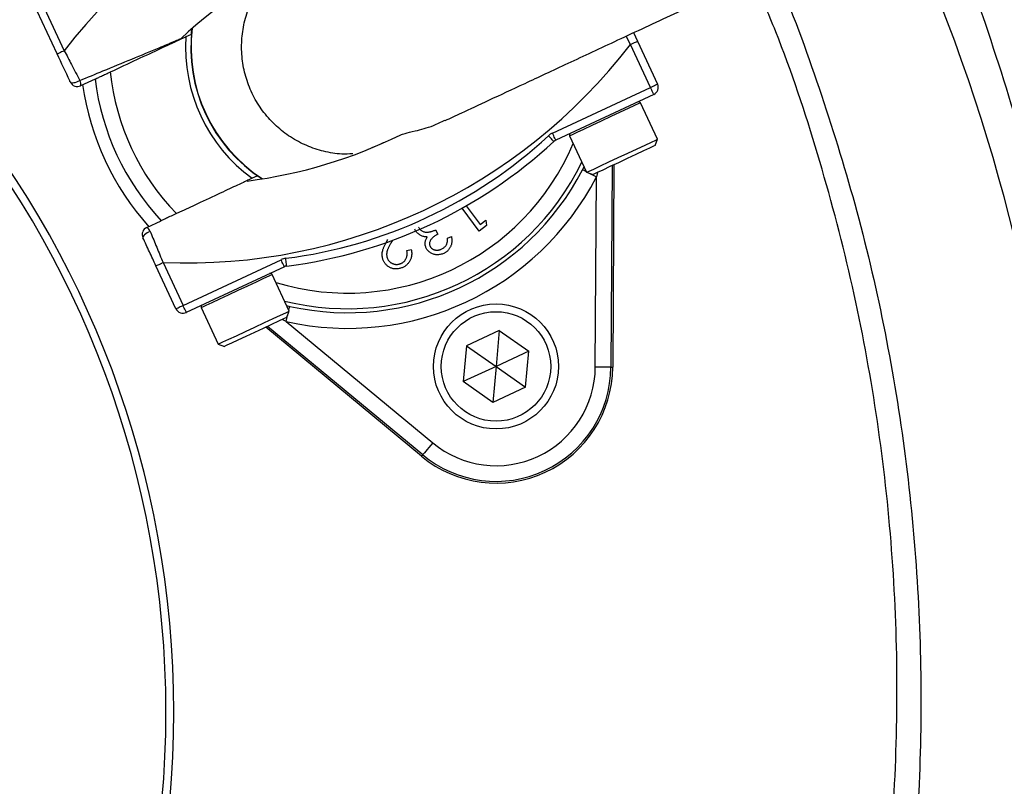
# Model space of a CAD drawing. Header units: millimetres. Extents: x 2565 to 4379, y 1813 to 5592.
# Tile 23 of 27: x 3552 to 3804, y 4644 to 4840. Entities that reach past the tile are written whole.
import ezdxf

# ---------------------------------------------------------------- set-up
doc = ezdxf.new("R2010")
doc.units = ezdxf.units.MM
doc.header["$LTSCALE"] = 2

msp = doc.modelspace()

# ---------------------------------------------------------------- linework, layer by layer
at = {"color": 7, "linetype": 'Continuous', "lineweight": 25}
for p, q in [((3561.72, 4831.17), (3556.61, 4842.14)), ((3558.42, 4842.98), (3563.53, 4832.02)), ((3596.06, 4836.26), (3596.21, 4837.68)), ((3709.24, 4836.63), (3710.25, 4834.45)), ((3713.55, 4822.64), (3708.44, 4833.61)), ((3710.25, 4834.45), (3715.36, 4823.48)), ((3571.41, 4824.77), (3567.72, 4823.05)), ((3688.46, 4810.94), (3713.55, 4822.64)), ((3714.4, 4820.83), (3689.3, 4809.13)), ((3715.33, 4809.35), (3710.98, 4818.68)), ((3692.86, 4810.23), (3697.21, 4800.9)), ((3714.75, 4807.75), (3715.33, 4809.35)), ((3715.33, 4809.35), (3715.33, 4809.35)), ((3696.19, 4801.57), (3696.55, 4802.3)), ((3697.21, 4800.9), (3698.8, 4800.32)), ((3703.76, 4802.63), (3703.42, 4751.05)), ((3704.21, 4802.84), (3703.88, 4751.05)), ((3614.15, 4799.21), (3612.97, 4800.01)), ((3699.43, 4751.08), (3699.74, 4799.73)), ((3669.68, 4785.87), (3665.35, 4791.72)), ((3666.39, 4792.31), (3669.94, 4787.51)), ((3584.62, 4786.79), (3588.31, 4788.51)), ((3669.94, 4787.51), (3671.45, 4788.63)), ((3671.45, 4788.63), (3671.57, 4787.27)), ((3658.57, 4786.16), (3659.09, 4785.05)), ((3671.57, 4787.27), (3669.68, 4785.87)), ((3647.48, 4783.49), (3647.4, 4783.35)), ((3661.61, 4784.01), (3662.59, 4784.47)), ((3651.22, 4780.9), (3652.33, 4781.17)), ((3588.8, 4777.82), (3593.92, 4766.85)), ((3593.92, 4766.85), (3619.01, 4778.55)), ((3592.11, 4766.01), (3586.99, 4776.97)), ((3619.85, 4776.74), (3594.76, 4765.04)), ((3621.08, 4765.4), (3616.73, 4774.73)), ((3598.6, 4766.28), (3602.95, 4756.94)), ((3620.41, 4766.83), (3621.22, 4766.61)), ((3620.5, 4763.8), (3621.08, 4765.4)), ((3620.35, 4762.71), (3657.82, 4731.68)), ((3654.97, 4728.25), (3615.09, 4761.28)), ((3655.26, 4728.6), (3615.54, 4761.49)), ((3674.82, 4760.45), (3666.45, 4756.54)), ((3674.82, 4760.45), (3674.02, 4751.24)), ((3674.82, 4760.45), (3682.39, 4755.15)), ((3602.95, 4756.94), (3604.55, 4756.36)), ((3666.45, 4756.54), (3665.65, 4747.34)), ((3666.45, 4756.54), (3674.02, 4751.24)), ((3682.39, 4755.15), (3674.02, 4751.24)), ((3681.59, 4745.95), (3682.39, 4755.15)), ((3674.02, 4751.24), (3665.65, 4747.34)), ((3674.02, 4751.24), (3673.21, 4742.04)), ((3674.02, 4751.24), (3681.59, 4745.95)), ((3703.42, 4751.05), (3703.88, 4751.05)), ((3673.21, 4742.04), (3665.65, 4747.34)), ((3681.59, 4745.95), (3673.21, 4742.04)), ((3655.26, 4728.6), (3654.97, 4728.25))]:
    msp.add_line(p, q, dxfattribs=at)
at = {"color": 8, "linetype": 'Continuous', "lineweight": 25}
for p, q in [((3708.44, 4833.61), (3707.33, 4835.74)), ((3700.03, 4800.89), (3699.74, 4799.73)), ((3620.35, 4762.71), (3619.3, 4763.24))]:
    msp.add_line(p, q, dxfattribs=at)
at = {"color": 7, "linetype": 'Continuous', "lineweight": 25, "flags": 128}
for points in [[(3594.68, 4835.62), (3595.89, 4836.18), (3596.06, 4836.26)], [(3708.44, 4833.61), (3708.79, 4833.77), (3709.13, 4833.93), (3709.44, 4834.08), (3709.72, 4834.2), (3709.94, 4834.31), (3710.11, 4834.39), (3710.21, 4834.43), (3710.25, 4834.45)], [(3563.53, 4832.02), (3563.18, 4831.85), (3562.84, 4831.69), (3562.52, 4831.55), (3562.25, 4831.42), (3562.02, 4831.32), (3561.86, 4831.24), (3561.75, 4831.19), (3561.72, 4831.17)], [(3565.06, 4824.01), (3565.16, 4823.9), (3565.35, 4823.83), (3565.62, 4823.81), (3565.94, 4823.84), (3566.31, 4823.92), (3566.7, 4824.04), (3567.1, 4824.21), (3567.5, 4824.4)], [(3713.55, 4822.64), (3713.9, 4822.8), (3714.24, 4822.96), (3714.56, 4823.11), (3714.83, 4823.24), (3715.06, 4823.34), (3715.23, 4823.42), (3715.33, 4823.47), (3715.36, 4823.48)], [(3714.4, 4820.83), (3714.38, 4820.86), (3714.33, 4820.96), (3714.25, 4821.13), (3714.15, 4821.36), (3714.02, 4821.63), (3713.87, 4821.95), (3713.72, 4822.29), (3713.55, 4822.64)], [(3689.3, 4809.13), (3689.29, 4809.16), (3689.24, 4809.26), (3689.16, 4809.43), (3689.06, 4809.66), (3688.93, 4809.93), (3688.78, 4810.25), (3688.62, 4810.59), (3688.46, 4810.94)], [(3688.79, 4808.78), (3688.76, 4808.81), (3688.69, 4808.89), (3688.56, 4809.03), (3688.39, 4809.21), (3688.19, 4809.43), (3687.95, 4809.69), (3687.7, 4809.96), (3687.43, 4810.25)], [(3697.21, 4800.9), (3697.25, 4800.92), (3697.82, 4801.18), (3699.02, 4801.74), (3700.76, 4802.55), (3702.9, 4803.55), (3705.3, 4804.67), (3707.76, 4805.82), (3710.12, 4806.92), (3712.19, 4807.88), (3713.82, 4808.64), (3714.9, 4809.14), (3715.33, 4809.35)], [(3714.75, 4807.75), (3714.75, 4807.75), (3714.34, 4807.56), (3713.31, 4807.08), (3711.76, 4806.36), (3709.8, 4805.44), (3707.6, 4804.42), (3705.33, 4803.36), (3703.18, 4802.36), (3701.32, 4801.49), (3699.9, 4800.83), (3699.04, 4800.43), (3698.8, 4800.32)], [(3612.97, 4800.01), (3612.79, 4799.93), (3611.58, 4799.37)], [(3585.52, 4785.75), (3585.12, 4785.58), (3584.73, 4785.38), (3584.38, 4785.15), (3584.09, 4784.92), (3583.85, 4784.7), (3583.7, 4784.48), (3583.63, 4784.29), (3583.65, 4784.13)], [(3586.99, 4776.97), (3587.03, 4776.99), (3587.13, 4777.04), (3587.3, 4777.12), (3587.52, 4777.22), (3587.8, 4777.35), (3588.11, 4777.5), (3588.45, 4777.65), (3588.8, 4777.82)], [(3619.85, 4776.74), (3619.84, 4776.78), (3619.79, 4776.88), (3619.71, 4777.05), (3619.61, 4777.27), (3619.48, 4777.55), (3619.33, 4777.86), (3619.17, 4778.2), (3619.01, 4778.55)], [(3620.45, 4776.91), (3620.44, 4776.95), (3620.43, 4777.06), (3620.41, 4777.25), (3620.38, 4777.49), (3620.34, 4777.8), (3620.29, 4778.14), (3620.25, 4778.51), (3620.2, 4778.9)], [(3592.11, 4766.01), (3592.14, 4766.03), (3592.24, 4766.07), (3592.41, 4766.15), (3592.64, 4766.26), (3592.91, 4766.38), (3593.22, 4766.53), (3593.56, 4766.69), (3593.92, 4766.85)], [(3594.76, 4765.04), (3594.75, 4765.08), (3594.7, 4765.18), (3594.62, 4765.35), (3594.52, 4765.57), (3594.39, 4765.85), (3594.24, 4766.16), (3594.08, 4766.5), (3593.92, 4766.85)], [(3602.95, 4756.94), (3603.21, 4757.06), (3604.11, 4757.49), (3605.61, 4758.18), (3607.57, 4759.1), (3609.87, 4760.17), (3612.32, 4761.31), (3614.75, 4762.45), (3616.98, 4763.49), (3618.84, 4764.35), (3620.2, 4764.99), (3620.95, 4765.33), (3621.08, 4765.4)], [(3620.5, 4763.8), (3620.36, 4763.74), (3619.64, 4763.4), (3618.33, 4762.79), (3616.56, 4761.96), (3614.46, 4760.98), (3612.2, 4759.93), (3609.97, 4758.89), (3607.94, 4757.95), (3606.29, 4757.17), (3605.14, 4756.64), (3604.59, 4756.38), (3604.55, 4756.36)], [(3703.42, 4751.05), (3703.34, 4751.05), (3703.1, 4751.06), (3702.73, 4751.06), (3702.23, 4751.06), (3701.63, 4751.07), (3700.94, 4751.07), (3700.2, 4751.08), (3699.43, 4751.08)], [(3657.82, 4731.68), (3657.32, 4731.08), (3656.85, 4730.51), (3656.41, 4729.98), (3656.03, 4729.52), (3655.71, 4729.13), (3655.47, 4728.85), (3655.32, 4728.67), (3655.26, 4728.6)]]:
    msp.add_lwpolyline(points, dxfattribs=at)
at = {"color": 8, "linetype": 'Continuous', "lineweight": 25, "flags": 128}
for points in [[(3710.98, 4818.68), (3710.97, 4818.68), (3710.54, 4818.48), (3709.47, 4817.98), (3707.84, 4817.22), (3705.77, 4816.25), (3703.41, 4815.15), (3700.94, 4814), (3698.55, 4812.89), (3696.4, 4811.89), (3694.67, 4811.08), (3693.47, 4810.52), (3692.9, 4810.25), (3692.86, 4810.23)], [(3696.19, 4801.57), (3696.27, 4801.53), (3696.48, 4801.42), (3696.81, 4801.25), (3697.12, 4801.09)], [(3698.13, 4800.56), (3698.39, 4800.42), (3699.05, 4800.08), (3699.74, 4799.73)], [(3616.73, 4774.73), (3616.59, 4774.67), (3615.85, 4774.32), (3614.49, 4773.69), (3612.63, 4772.82), (3610.4, 4771.78), (3607.97, 4770.65), (3605.51, 4769.5), (3603.22, 4768.43), (3601.25, 4767.52), (3599.76, 4766.82), (3598.86, 4766.4), (3598.6, 4766.28)], [(3620.99, 4765.59), (3621.07, 4765.93), (3621.15, 4766.29), (3621.2, 4766.52), (3621.22, 4766.61)], [(3620.35, 4762.71), (3620.52, 4763.46), (3620.68, 4764.18), (3620.74, 4764.47)]]:
    msp.add_lwpolyline(points, dxfattribs=at)
at = {"color": 7, "linetype": 'Continuous', "lineweight": 25}
for radius in [16, 14]:
    msp.add_circle((3674.02, 4751.24), radius, dxfattribs=at)
for centre, radius, start, end in [((3341.54, 4662.81), 647.19, 1.68232, 178.31768), ((3341.54, 4662.81), 250, 279.2069, 80.7931), ((3341.54, 4662.81), 248, 279.2818, 80.7182), ((3677.12, 4744.6), 143.33, 87.5829, 142.4171), ((3360.99, 4676.01), 458.64, 343.1186, 24.7986), ((3677.12, 4744.6), 123.33, 113.6355, 132.8003), ((3635.98, 4832.81), 40, 172.9043, 237.0957), ((3594.85, 4921.03), 143.33, 267.5829, 322.4171), ((3635.98, 4832.81), 41.4, 176.1144, 233.8856), ((3635.98, 4832.81), 60.99, 185.8562, 224.1438), ((3566.87, 4824.86), 2, 205, 295), ((3566.02, 4823.47), 1.75, 346.045, 32.3386), ((3635.98, 4832.81), 68.42, 187.9236, 222.0712), ((3635.98, 4832.81), 65.07, 187.0993, 222.9007), ((3713.55, 4822.64), 2, 295, 25), ((3710.53, 4818.47), 0.5, 25, 115), ((3594.85, 4921.03), 123.33, 277.1997, 296.3645), ((3690.15, 4807.31), 4, 115, 132.8003), ((3693.31, 4810.44), 0.5, 115, 205), ((3604.99, 4899.27), 121.33, 277.1997, 312.8003), ((3604.99, 4899.27), 123.33, 277.1997, 312.8003), ((3690.15, 4807.31), 2, 115, 132.8003), ((3635.98, 4832.81), 67.83, 257.427, 332.573), ((3635.98, 4832.81), 71.83, 257.427, 332.573), ((3585.47, 4784.98), 2, 115, 205), ((3583.85, 4785.22), 1.75, 17.662, 63.9549), ((3620.7, 4774.93), 4, 97.1997, 115), ((3620.7, 4774.93), 2, 97.1997, 115), ((3616.27, 4774.52), 0.5, 25, 115), ((3593.92, 4766.85), 2, 205, 295), ((3599.05, 4766.49), 0.5, 115, 205), ((3674.02, 4751.24), 29.86, 230.3695, 359.6305), ((3674.02, 4751.24), 29.41, 230.3695, 359.6305), ((3674.02, 4751.24), 25.41, 230.3695, 359.6305)]:
    msp.add_arc(centre, radius, start, end, dxfattribs=at)
at = {"color": 8, "linetype": 'Continuous', "lineweight": 25}
for radius, start, end in [(40.07, 173.0133, 236.9867), (62.81, 253.0383, 336.9617), (66.81, 256.0524, 333.9476)]:
    msp.add_arc((3635.98, 4832.81), radius, start, end, dxfattribs=at)
at = {"color": 7, "linetype": 'Continuous', "lineweight": 25}
for points, knots in [([(3625.6, 4053.63), (3634.2, 4055.48), (3651.25, 4059.15), (3676.17, 4066.66), (3700.21, 4075.77), (3723.37, 4086.6), (3745.66, 4098.99), (3768.38, 4113.67), (3791.36, 4130.86), (3814.39, 4150.68), (3836.28, 4172.08), (3858.02, 4195.96), (3879.42, 4222.38), (3900.33, 4251.31), (3919.88, 4281.44), (3938.1, 4312.52), (3955, 4344.34), (3970.47, 4376.81), (3984.44, 4409.87), (3997.31, 4444.87), (4008.76, 4481.86), (4018.52, 4520.86), (4026.15, 4560.45), (4031.65, 4600.57), (4034.99, 4641.18), (4036.2, 4682.2), (4035.29, 4723.55), (4032.32, 4762.07), (4027.73, 4797.58), (4021.96, 4830), (4014.56, 4862.15), (4005.46, 4893.91), (3994.61, 4925.17), (3981.87, 4955.77), (3967.37, 4985.69), (3956.08, 5004.79), (3950.42, 5014.35)], [0, 0, 0, 0, 0.022891, 0.04538, 0.067617, 0.089727, 0.111796, 0.133891, 0.160033, 0.186344, 0.212867, 0.239623, 0.270311, 0.301272, 0.332452, 0.363742, 0.394988, 0.426155, 0.457257, 0.488318, 0.523095, 0.557915, 0.592833, 0.627904, 0.663182, 0.698741, 0.734607, 0.770697, 0.799167, 0.827706, 0.856301, 0.884936, 0.913607, 0.942321, 0.971105, 1, 1, 1, 1]), ([(3785.02, 4932.27), (3789.99, 4923.76), (3799.94, 4906.73), (3813, 4880.17), (3825.35, 4851.32), (3836.43, 4820), (3845.89, 4786.22), (3853.08, 4751.85), (3857.95, 4717.11), (3860.47, 4682.16), (3860.56, 4647.11), (3858.29, 4612.07), (3853.67, 4577.23), (3846.75, 4542.8), (3837.54, 4508.98), (3826.02, 4475.87), (3812.27, 4443.57), (3796.39, 4412.22), (3778.47, 4382.03), (3758.6, 4353.19), (3736.8, 4325.8), (3713.2, 4299.92), (3687.9, 4275.63), (3661.07, 4253.11), (3632.85, 4232.49), (3603.3, 4213.88), (3572.55, 4197.3), (3540.72, 4182.76), (3508.04, 4170.42), (3482.15, 4162.51), (3467.21, 4158.78), (3463.54, 4157.86)], [0, 0, 0, 0, 0.030307, 0.060638, 0.090945, 0.126785, 0.162748, 0.198752, 0.234715, 0.270554, 0.306428, 0.342425, 0.378463, 0.41446, 0.450334, 0.486201, 0.52219, 0.558221, 0.59421, 0.630077, 0.665868, 0.70178, 0.737734, 0.773646, 0.809437, 0.845138, 0.88096, 0.916824, 0.952646, 0.988348, 1, 1, 1, 1]), ([(3661.01, 4814.14), (3662.35, 4814.76), (3665.41, 4816.19), (3672.23, 4819.37), (3681.35, 4823.62), (3692.41, 4828.78), (3705.22, 4834.76), (3719.65, 4841.48), (3735.52, 4848.88), (3752.6, 4856.85), (3770.75, 4865.31), (3783.21, 4871.12), (3789.55, 4874.08)], [0, 0, 0, 0, 0.067587, 0.154392, 0.245577, 0.341085, 0.440585, 0.544166, 0.651941, 0.763818, 0.879821, 1, 1, 1, 1]), ([(3632.94, 4289.12), (3639.51, 4294.2), (3654.43, 4305.73), (3676.28, 4325.36), (3698.41, 4347.87), (3718.98, 4371.76), (3737.92, 4396.84), (3755.32, 4423.31), (3771.06, 4451.14), (3785.08, 4480.27), (3797.15, 4510.23), (3807.23, 4540.83), (3815.38, 4572.46), (3821.44, 4605.04), (3825.31, 4638.51), (3826.89, 4672.18), (3826.17, 4705.85), (3823.12, 4739.47), (3817.64, 4772.93), (3809.86, 4806.15), (3799.57, 4838.73), (3791.59, 4860.89), (3786.45, 4871.86), (3786.15, 4872.49)], [0, 0, 0, 0, 0.037758, 0.085635, 0.133663, 0.181748, 0.229787, 0.277673, 0.327213, 0.376906, 0.426655, 0.476355, 0.525901, 0.577833, 0.629939, 0.682103, 0.734207, 0.786138, 0.838649, 0.891337, 0.944088, 0.996781, 1, 1, 1, 1]), ([(3637.34, 4805.62), (3636.41, 4805.58), (3633.91, 4805.47), (3629.92, 4806.17), (3625.48, 4807.63), (3621.39, 4809.82), (3617.69, 4812.68), (3614.55, 4816.09), (3612.01, 4820.02), (3610.19, 4824.28), (3609.09, 4828.82), (3608.78, 4833.44), (3609.25, 4838.09), (3610.47, 4842.57), (3612.49, 4846.77), (3614.4, 4849.76), (3615.81, 4851.16), (3616.11, 4851.45)], [0, 0, 0, 0, 0.043363, 0.11647, 0.187496, 0.260585, 0.331572, 0.404621, 0.475573, 0.548584, 0.61952, 0.692512, 0.763456, 0.836456, 0.907431, 0.980462, 1, 1, 1, 1]), ([(3767.68, 4576.54), (3769.6, 4587.46), (3773.45, 4609.27), (3776.29, 4642.33), (3776.98, 4675.42), (3775.33, 4708.45), (3771.37, 4741.3), (3765.16, 4773.78), (3756.59, 4805.7), (3748.11, 4831.46), (3741.71, 4846.19), (3739.7, 4850.83)], [0, 0, 0, 0, 0.11887, 0.237364, 0.355266, 0.473568, 0.591548, 0.709784, 0.82784, 0.94578, 1, 1, 1, 1]), ([(3744.8, 4853.21), (3745.06, 4852.64), (3749.66, 4842.65), (3756.86, 4822.52), (3766.28, 4792.63), (3773.53, 4761.81), (3778.82, 4730.27), (3782.02, 4698.4), (3783.13, 4666.43), (3782.1, 4635.18), (3779.25, 4604.72), (3775.84, 4585.08), (3774.13, 4575.26)], [0, 0, 0, 0, 0.006657, 0.116372, 0.225733, 0.33817, 0.450978, 0.563916, 0.676728, 0.789169, 0.894584, 1, 1, 1, 1]), ([(3567.5, 4824.4), (3569.49, 4825.22), (3574.05, 4827.08), (3580.94, 4829.92), (3587.17, 4832.51), (3591.2, 4834.2), (3593.05, 4834.98), (3593.24, 4835.06), (3593.32, 4835.09)], [0, 0, 0, 0, 0.1885715, 0.4319827, 0.6810996, 0.8431972, 0.9305429, 1, 1, 1, 1]), ([(3575.32, 4826.59), (3575.6, 4826.72), (3578.21, 4827.94), (3583.1, 4830.22), (3588.07, 4832.53), (3591.21, 4834), (3592.99, 4834.83), (3594.18, 4835.38), (3594.62, 4835.59), (3594.67, 4835.61), (3594.68, 4835.62)], [0, 0, 0, 0, 0.030043, 0.270726, 0.51142, 0.629011, 0.750633, 0.858078, 0.969501, 1, 1, 1, 1]), ([(3565.06, 4824.01), (3565.01, 4824.11), (3563.95, 4826.39), (3562.81, 4828.84), (3561.72, 4831.17)], [0, 0, 0, 0, 0.043991, 1, 1, 1, 1]), ([(3563.53, 4832.02), (3564.15, 4830.83), (3565.5, 4828.22), (3566.79, 4825.75), (3567.5, 4824.4)], [0, 0, 0, 0, 0.458117, 1, 1, 1, 1]), ([(3571.41, 4824.77), (3571.42, 4824.77), (3571.45, 4824.79), (3571.77, 4824.93), (3572.51, 4825.28), (3573.55, 4825.76), (3574.54, 4826.23), (3575.14, 4826.51), (3575.32, 4826.59)], [0, 0, 0, 0, 0.076375, 0.279466, 0.482354, 0.690781, 0.909634, 1, 1, 1, 1]), ([(3649.62, 4810.52), (3649.94, 4810.63), (3650.67, 4810.88), (3653.64, 4811.55), (3657.32, 4812.49), (3659.97, 4813.76), (3660.96, 4814.24)], [0, 0, 0, 0, 0.190502, 0.439333, 0.78928, 1, 1, 1, 1]), ([(3645.78, 4808.71), (3645.57, 4808.61), (3643.84, 4807.79), (3642.5, 4807.27), (3641.36, 4806.8), (3641.19, 4806.73)], [0, 0, 0, 0, 0.108411, 0.870314, 1, 1, 1, 1]), ([(3611.58, 4799.37), (3611.58, 4799.36), (3611.54, 4799.35), (3610.8, 4799), (3607.95, 4797.67), (3603.47, 4795.58), (3598.22, 4793.13), (3594.27, 4791.29), (3592.5, 4790.47), (3592.22, 4790.34)], [0, 0, 0, 0, 0.00301, 0.191338, 0.379874, 0.586726, 0.815647, 0.971348, 1, 1, 1, 1]), ([(3592.22, 4790.34), (3591.99, 4790.23), (3591.3, 4789.91), (3590.21, 4789.4), (3589.15, 4788.91), (3588.57, 4788.63), (3588.35, 4788.53), (3588.33, 4788.52), (3588.32, 4788.52)], [0, 0, 0, 0, 0.118147, 0.351258, 0.578977, 0.795811, 0.923618, 1, 1, 1, 1]), ([(3585.52, 4785.75), (3585.56, 4785.64), (3586.1, 4784.34), (3587.19, 4781.71), (3588.26, 4779.13), (3588.8, 4777.82)], [0, 0, 0, 0, 0.0438582, 0.5148369, 1, 1, 1, 1]), ([(3654.77, 4784.72), (3654.69, 4784.77), (3654.52, 4784.87), (3654.28, 4785.03), (3654.06, 4785.21), (3653.86, 4785.41), (3653.67, 4785.62), (3653.5, 4785.85), (3653.35, 4786.09), (3653.27, 4786.27), (3653.22, 4786.35)], [0, 0, 0, 0, 0.128136, 0.254173, 0.378112, 0.501712, 0.623986, 0.747096, 0.872875, 1, 1, 1, 1]), ([(3654.15, 4786.9), (3654.21, 4786.8), (3654.31, 4786.61), (3654.52, 4786.34), (3654.78, 4786.11), (3655.07, 4785.92), (3655.39, 4785.76), (3655.73, 4785.65), (3656.09, 4785.59), (3656.4, 4785.58), (3656.66, 4785.6), (3656.88, 4785.63), (3657.12, 4785.68), (3657.37, 4785.74), (3657.65, 4785.82), (3657.94, 4785.92), (3658.25, 4786.03), (3658.46, 4786.12), (3658.57, 4786.16)], [0, 0, 0, 0, 0.066907, 0.13348, 0.201027, 0.271634, 0.342905, 0.413859, 0.485996, 0.560246, 0.599899, 0.644068, 0.691904, 0.744697, 0.801499, 0.862863, 0.929331, 1, 1, 1, 1]), ([(3586.99, 4776.97), (3586.43, 4778.18), (3585.29, 4780.62), (3584.2, 4782.95), (3583.65, 4784.13)], [0, 0, 0, 0, 0.492258, 1, 1, 1, 1]), ([(3644.98, 4778.92), (3644.95, 4779.08), (3644.88, 4779.41), (3644.86, 4779.91), (3644.9, 4780.4), (3644.99, 4780.81), (3645.09, 4781.16), (3645.19, 4781.44), (3645.32, 4781.75), (3645.47, 4782.08), (3645.64, 4782.45), (3645.84, 4782.83), (3646.06, 4783.24), (3646.21, 4783.53), (3646.29, 4783.67)], [0, 0, 0, 0, 0.098918, 0.196354, 0.293624, 0.392766, 0.446287, 0.505773, 0.571349, 0.644092, 0.72308, 0.808742, 0.901041, 1, 1, 1, 1]), ([(3647.4, 4783.35), (3647.32, 4783.21), (3647.17, 4782.94), (3646.96, 4782.54), (3646.76, 4782.18), (3646.6, 4781.84), (3646.45, 4781.53), (3646.33, 4781.26), (3646.24, 4781.02), (3646.14, 4780.73), (3646.06, 4780.4), (3646.02, 4780), (3646.03, 4779.6), (3646.08, 4779.35), (3646.11, 4779.22)], [0, 0, 0, 0, 0.110014, 0.211683, 0.304269, 0.388894, 0.464919, 0.53197, 0.591251, 0.642122, 0.733759, 0.823256, 0.911449, 1, 1, 1, 1]), ([(3656.38, 4784.35), (3656.24, 4784.35), (3655.96, 4784.35), (3655.55, 4784.43), (3655.15, 4784.54), (3654.9, 4784.66), (3654.77, 4784.72)], [0, 0, 0, 0, 0.253916, 0.503896, 0.750255, 1, 1, 1, 1]), ([(3656.16, 4781.52), (3656.11, 4781.63), (3656.01, 4781.86), (3655.92, 4782.22), (3655.87, 4782.57), (3655.88, 4782.93), (3655.93, 4783.29), (3656.03, 4783.64), (3656.18, 4784), (3656.32, 4784.23), (3656.38, 4784.35)], [0, 0, 0, 0, 0.128068, 0.250608, 0.37063, 0.490072, 0.610375, 0.734313, 0.863217, 1, 1, 1, 1]), ([(3659.09, 4785.05), (3658.96, 4784.98), (3658.7, 4784.85), (3658.34, 4784.62), (3658.01, 4784.37), (3657.72, 4784.1), (3657.47, 4783.82), (3657.27, 4783.54), (3657.12, 4783.26), (3657.03, 4782.98), (3656.99, 4782.72), (3656.99, 4782.46), (3657.04, 4782.2), (3657.1, 4782.05), (3657.14, 4781.97)], [0, 0, 0, 0, 0.110174, 0.215729, 0.318104, 0.417658, 0.511742, 0.59626, 0.673405, 0.744145, 0.810662, 0.874049, 0.936691, 1, 1, 1, 1]), ([(3660.12, 4781.28), (3660.24, 4781.34), (3660.48, 4781.46), (3660.79, 4781.7), (3661.06, 4781.97), (3661.24, 4782.23), (3661.36, 4782.45), (3661.44, 4782.63), (3661.5, 4782.83), (3661.55, 4783.04), (3661.59, 4783.26), (3661.61, 4783.5), (3661.62, 4783.75), (3661.61, 4783.93), (3661.61, 4784.01)], [0, 0, 0, 0, 0.1227119, 0.239685, 0.3518159, 0.4637661, 0.5208178, 0.5794483, 0.6406041, 0.7052975, 0.7736339, 0.8446694, 0.9200565, 1, 1, 1, 1]), ([(3662.59, 4784.47), (3662.61, 4784.35), (3662.66, 4784.11), (3662.7, 4783.75), (3662.71, 4783.41), (3662.7, 4783.08), (3662.66, 4782.75), (3662.59, 4782.44), (3662.5, 4782.14), (3662.38, 4781.85), (3662.24, 4781.58), (3662.07, 4781.33), (3661.88, 4781.09), (3661.68, 4780.87), (3661.45, 4780.66), (3661.2, 4780.48), (3660.94, 4780.31), (3660.75, 4780.22), (3660.65, 4780.17)], [0, 0, 0, 0, 0.072625, 0.141977, 0.208985, 0.273957, 0.336889, 0.398745, 0.460116, 0.520825, 0.580994, 0.640152, 0.698622, 0.757271, 0.816427, 0.876254, 0.937165, 1, 1, 1, 1]), ([(3649.2, 4777.43), (3649.29, 4777.45), (3649.47, 4777.5), (3649.72, 4777.6), (3649.96, 4777.71), (3650.18, 4777.85), (3650.38, 4778.01), (3650.57, 4778.19), (3650.73, 4778.39), (3650.88, 4778.61), (3651.01, 4778.85), (3651.12, 4779.1), (3651.19, 4779.37), (3651.25, 4779.65), (3651.28, 4779.94), (3651.28, 4780.25), (3651.26, 4780.57), (3651.23, 4780.79), (3651.22, 4780.9)], [0, 0, 0, 0, 0.062545, 0.123414, 0.182005, 0.239988, 0.296815, 0.354251, 0.412421, 0.47195, 0.532238, 0.592708, 0.654376, 0.718216, 0.784012, 0.852741, 0.924382, 1, 1, 1, 1]), ([(3652.33, 4781.17), (3652.36, 4781.03), (3652.41, 4780.75), (3652.44, 4780.33), (3652.44, 4779.92), (3652.4, 4779.53), (3652.33, 4779.14), (3652.21, 4778.77), (3652.06, 4778.41), (3651.87, 4778.06), (3651.65, 4777.74), (3651.4, 4777.44), (3651.13, 4777.17), (3650.83, 4776.94), (3650.51, 4776.73), (3650.17, 4776.56), (3649.8, 4776.41), (3649.54, 4776.34), (3649.41, 4776.31)], [0, 0, 0, 0, 0.0686281, 0.1346681, 0.19896, 0.2613623, 0.3233381, 0.3844389, 0.4463587, 0.5091721, 0.5715744, 0.632629, 0.6922727, 0.7521221, 0.8119703, 0.872834, 0.9353046, 1, 1, 1, 1]), ([(3660.65, 4780.17), (3660.51, 4780.11), (3660.22, 4779.99), (3659.77, 4779.87), (3659.32, 4779.81), (3658.86, 4779.8), (3658.41, 4779.85), (3657.98, 4779.95), (3657.58, 4780.11), (3657.21, 4780.31), (3656.88, 4780.57), (3656.58, 4780.85), (3656.34, 4781.17), (3656.22, 4781.4), (3656.16, 4781.52)], [0, 0, 0, 0, 0.090254, 0.17854, 0.266093, 0.354631, 0.441886, 0.525747, 0.608114, 0.690197, 0.770821, 0.848326, 0.924012, 1, 1, 1, 1]), ([(3657.14, 4781.97), (3657.16, 4781.91), (3657.22, 4781.8), (3657.33, 4781.65), (3657.45, 4781.51), (3657.59, 4781.39), (3657.75, 4781.28), (3657.92, 4781.19), (3658.11, 4781.11), (3658.32, 4781.05), (3658.53, 4781.01), (3658.75, 4780.99), (3658.97, 4780.98), (3659.2, 4781), (3659.42, 4781.04), (3659.65, 4781.1), (3659.89, 4781.18), (3660.04, 4781.25), (3660.12, 4781.28)], [0, 0, 0, 0, 0.05527, 0.109958, 0.163912, 0.218089, 0.273309, 0.330914, 0.390994, 0.454641, 0.518898, 0.583342, 0.648543, 0.715053, 0.782519, 0.852334, 0.924934, 1, 1, 1, 1]), ([(3649.41, 4776.31), (3649.27, 4776.28), (3649.02, 4776.22), (3648.63, 4776.18), (3648.26, 4776.18), (3647.89, 4776.21), (3647.54, 4776.28), (3647.2, 4776.39), (3646.87, 4776.53), (3646.56, 4776.71), (3646.26, 4776.92), (3646, 4777.15), (3645.75, 4777.4), (3645.54, 4777.66), (3645.36, 4777.95), (3645.2, 4778.26), (3645.07, 4778.58), (3645.01, 4778.81), (3644.98, 4778.92)], [0, 0, 0, 0, 0.070318, 0.137624, 0.202499, 0.265952, 0.32796, 0.389935, 0.451971, 0.515435, 0.578678, 0.639982, 0.699872, 0.75932, 0.818097, 0.877628, 0.938076, 1, 1, 1, 1]), ([(3646.11, 4779.22), (3646.13, 4779.14), (3646.17, 4778.98), (3646.26, 4778.75), (3646.37, 4778.54), (3646.51, 4778.35), (3646.66, 4778.16), (3646.84, 4778), (3647.03, 4777.84), (3647.24, 4777.7), (3647.47, 4777.58), (3647.7, 4777.48), (3647.94, 4777.41), (3648.18, 4777.36), (3648.43, 4777.34), (3648.68, 4777.34), (3648.94, 4777.37), (3649.11, 4777.41), (3649.2, 4777.43)], [0, 0, 0, 0, 0.062434, 0.12298, 0.182922, 0.242276, 0.301835, 0.362703, 0.424903, 0.489515, 0.55434, 0.617676, 0.679795, 0.742083, 0.804414, 0.867472, 0.932682, 1, 1, 1, 1])]:
    msp.add_open_spline(points, degree=3, knots=knots, dxfattribs=at)
at = {"color": 8, "linetype": 'Continuous', "lineweight": 25}
msp.add_open_spline([(3462.11, 4167.79), (3465.41, 4168.62), (3479.74, 4172.22), (3504.83, 4179.87), (3536.89, 4191.98), (3568.1, 4206.23), (3598.26, 4222.5), (3627.24, 4240.75), (3654.92, 4260.96), (3681.24, 4283.05), (3706.06, 4306.87), (3729.22, 4332.25), (3750.6, 4359.11), (3770.09, 4387.41), (3787.67, 4417.02), (3803.25, 4447.76), (3816.74, 4479.45), (3828.04, 4511.92), (3837.08, 4545.1), (3843.87, 4578.86), (3848.4, 4613.04), (3850.63, 4647.41), (3850.54, 4681.79), (3848.07, 4716.07), (3843.29, 4750.14), (3836.23, 4783.86), (3826.98, 4817), (3817.12, 4844.63), (3807.62, 4867.87), (3801.57, 4880.12), (3798.37, 4886.61)], degree=3, knots=[0, 0, 0, 0, 0.0112, 0.048742, 0.086412, 0.124125, 0.161795, 0.199338, 0.236977, 0.274744, 0.312555, 0.350322, 0.387962, 0.425683, 0.463532, 0.501426, 0.539275, 0.576996, 0.614725, 0.652582, 0.690484, 0.728341, 0.766069, 0.803761, 0.841582, 0.879447, 0.917268, 0.95496, 0.976132, 1, 1, 1, 1], dxfattribs=at)

doc.saveas('drawing.dxf')
